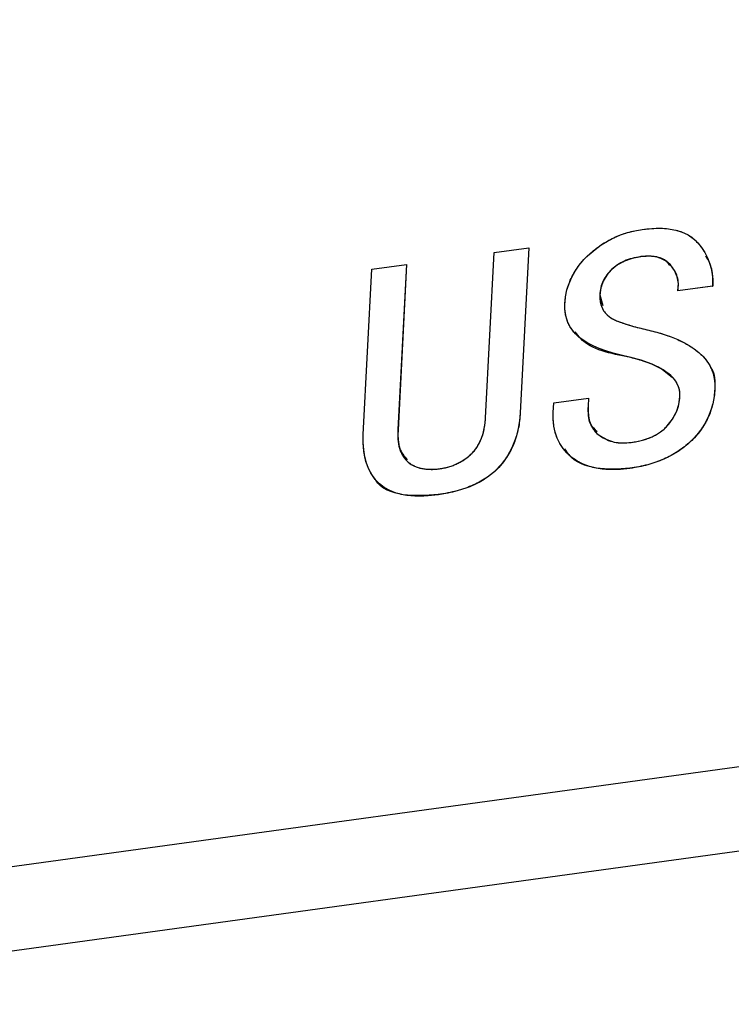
# Model space of a CAD drawing. Header units: millimetres. Extents: x 1643 to 1853, y 2203 to 2490.
# Tile 5 of 54: x 1745.78 to 1749.69, y 2265.75 to 2271.16. Entities that reach past the tile are written whole.
import ezdxf

# ---------------------------------------------------------------- set-up
doc = ezdxf.new("R2010")
doc.units = ezdxf.units.MM

msp = doc.modelspace()

# ---------------------------------------------------------------- linework, layer by layer
at = {"linetype": 'Continuous', "lineweight": 25}
for p, q in [((1743.77677, 2266.23992), (1825.1287, 2277.40648)), ((1743.59153, 2265.75046), (1824.94347, 2276.91703)), ((1748.38578, 2269.88262), (1748.57663, 2269.90882)), ((1748.57628, 2269.90877), (1748.52893, 2269.00129)), ((1748.57663, 2269.90882), (1748.52925, 2269.00078)), ((1748.3384, 2268.97459), (1748.38578, 2269.88262)), ((1749.19159, 2269.85966), (1749.19192, 2269.85916)), ((1747.66627, 2268.88233), (1747.71365, 2269.79036)), ((1747.71365, 2269.79036), (1747.9045, 2269.81656)), ((1747.90415, 2269.81651), (1747.8568, 2268.90903)), ((1747.9045, 2269.81656), (1747.85712, 2268.90853)), ((1749.58683, 2269.69784), (1749.39598, 2269.67165)), ((1749.58715, 2269.69734), (1749.3963, 2269.67115)), ((1749.58683, 2269.69784), (1749.58715, 2269.69734)), ((1748.96645, 2269.64994), (1748.98238, 2269.59115)), ((1748.96645, 2269.64994), (1748.96677, 2269.64944)), ((1749.12982, 2269.30728), (1749.13014, 2269.30678)), ((1749.59856, 2269.1332), (1749.59888, 2269.1327)), ((1748.71336, 2269.05586), (1748.90421, 2269.08206)), ((1748.90386, 2269.08201), (1748.90154, 2269.03753)), ((1748.90421, 2269.08206), (1748.90187, 2269.03703)), ((1748.71062, 2269.00333), (1748.71336, 2269.05586)), ((1748.90154, 2269.03753), (1748.90187, 2269.03703)), ((1748.52893, 2269.00129), (1748.52925, 2269.00078)), ((1747.8568, 2268.90903), (1747.85712, 2268.90853)), ((1749.1309, 2268.69648), (1749.13122, 2268.69598)), ((1748.07708, 2268.55183), (1748.0774, 2268.55133))]:
    msp.add_line(p, q, dxfattribs=at)
at = {"linetype": 'Continuous', "flags": 128}
for points in [[(1749.5989, 2269.13271), (1749.59485, 2269.09048), (1749.58724, 2269.04998), (1749.57574, 2269.01087), (1749.56069, 2268.97376), (1749.54206, 2268.93836), (1749.51986, 2268.90468), (1749.49376, 2268.8724), (1749.46411, 2268.84212), (1749.43153, 2268.81419), (1749.39634, 2268.78894), (1749.35855, 2268.76637), (1749.31817, 2268.74675), (1749.27518, 2268.72981), (1749.2299, 2268.71587), (1749.18171, 2268.70457), (1749.13122, 2268.69598), (1749.13122, 2268.69598), (1749.08091, 2268.69073), (1749.03353, 2268.68919), (1748.98939, 2268.69114), (1748.9479, 2268.69703), (1748.90963, 2268.7064), (1748.87462, 2268.71953), (1748.84222, 2268.73606), (1748.81309, 2268.75662), (1748.78714, 2268.77983), (1748.76529, 2268.80553), (1748.7469, 2268.83308), (1748.73228, 2268.86281), (1748.72113, 2268.89467), (1748.71405, 2268.92874), (1748.71045, 2268.96495), (1748.71062, 2269.00333), (1748.71062, 2269.00333), (1748.71336, 2269.05586), (1748.71336, 2269.05586), (1748.90421, 2269.08206), (1748.90421, 2269.08206), (1748.90187, 2269.03703), (1748.90187, 2269.03703), (1748.90167, 2269.00996), (1748.90371, 2268.98458), (1748.9083, 2268.96147), (1748.91542, 2268.9401), (1748.9248, 2268.92097), (1748.9367, 2268.90356), (1748.95085, 2268.88812), (1748.96754, 2268.87468), (1749.00521, 2268.85391), (1749.04602, 2268.84075), (1749.09061, 2268.83583), (1749.13866, 2268.83856), (1749.13866, 2268.83856), (1749.17068, 2268.84406), (1749.20094, 2268.85097), (1749.22886, 2268.85977), (1749.25474, 2268.87022), (1749.27825, 2268.88228), (1749.30003, 2268.89631), (1749.31945, 2268.91167), (1749.33683, 2268.92896), (1749.36593, 2268.96634), (1749.38722, 2269.00596), (1749.40099, 2269.04759), (1749.40725, 2269.0915), (1749.40725, 2269.0915), (1749.40699, 2269.10995), (1749.40455, 2269.12755), (1749.39966, 2269.14482), (1749.39227, 2269.16119), (1749.38271, 2269.17671), (1749.37069, 2269.19189), (1749.35648, 2269.20622), (1749.33981, 2269.21994), (1749.29994, 2269.24537), (1749.25172, 2269.26856), (1749.19511, 2269.28893), (1749.13014, 2269.30678), (1749.13014, 2269.30678), (1749.0831, 2269.31743), (1749.03945, 2269.32883), (1748.99921, 2269.34124), (1748.96269, 2269.35472), (1748.92956, 2269.36893), (1748.90015, 2269.38421), (1748.87415, 2269.40051), (1748.85154, 2269.41756), (1748.83236, 2269.43589), (1748.81568, 2269.45541), (1748.80213, 2269.47645), (1748.79109, 2269.49866), (1748.78285, 2269.52209), (1748.77744, 2269.54701), (1748.77453, 2269.57311), (1748.77475, 2269.60073), (1748.77475, 2269.60073), (1748.77859, 2269.63934), (1748.78604, 2269.67679), (1748.79738, 2269.71284), (1748.81231, 2269.74745), (1748.83082, 2269.78062), (1748.85293, 2269.81263), (1748.87863, 2269.8432), (1748.90823, 2269.87237), (1748.94015, 2269.89938), (1748.97346, 2269.92383), (1749.00814, 2269.94514), (1749.04388, 2269.96357), (1749.08102, 2269.97943), (1749.11922, 2269.99212), (1749.1588, 2270.00225), (1749.19975, 2270.00925), (1749.19975, 2270.00925), (1749.25158, 2270.01443), (1749.29987, 2270.01582), (1749.34364, 2270.01272), (1749.38385, 2270.00554), (1749.41987, 2269.99421), (1749.45233, 2269.97879), (1749.48029, 2269.95918), (1749.50468, 2269.93548), (1749.52558, 2269.9091), (1749.54339, 2269.88202), (1749.55839, 2269.85372), (1749.56998, 2269.82441), (1749.57878, 2269.79416), (1749.58478, 2269.76297), (1749.58736, 2269.73048), (1749.58715, 2269.69734), (1749.58715, 2269.69734), (1749.3963, 2269.67115), (1749.3963, 2269.67115), (1749.39841, 2269.71145), (1749.39212, 2269.74894), (1749.37743, 2269.78307), (1749.35435, 2269.8144), (1749.33981, 2269.82813), (1749.32362, 2269.83943), (1749.30578, 2269.84857), (1749.28661, 2269.85532), (1749.26518, 2269.85983), (1749.24241, 2269.86195), (1749.21798, 2269.86163), (1749.19192, 2269.85916), (1749.19192, 2269.85916), (1749.14443, 2269.84961), (1749.10215, 2269.8347), (1749.06448, 2269.81435), (1749.0317, 2269.7886), (1749.00482, 2269.7587), (1748.98509, 2269.72563), (1748.97251, 2269.68914), (1748.96677, 2269.64944), (1748.96677, 2269.64944), (1748.96784, 2269.6173), (1748.97487, 2269.58819), (1748.98754, 2269.56206), (1749.00618, 2269.53923), (1749.01936, 2269.52862), (1749.03681, 2269.51804), (1749.05884, 2269.50755), (1749.08545, 2269.49713), (1749.11665, 2269.48678), (1749.1521, 2269.4762), (1749.19215, 2269.46596), (1749.23676, 2269.45553), (1749.23676, 2269.45553), (1749.28012, 2269.44437), (1749.32097, 2269.43204), (1749.35931, 2269.41827), (1749.39485, 2269.40355), (1749.42758, 2269.38762), (1749.45781, 2269.37053), (1749.48554, 2269.35226), (1749.51046, 2269.33277), (1749.53257, 2269.31208), (1749.55158, 2269.2904), (1749.56715, 2269.26715), (1749.57991, 2269.24269), (1749.58926, 2269.2172), (1749.59578, 2269.19023), (1749.5989, 2269.16223), (1749.59888, 2269.1327)], [(1748.52925, 2269.00079), (1748.52542, 2268.95666), (1748.51834, 2268.91457), (1748.508, 2268.87424), (1748.49502, 2268.83604), (1748.47846, 2268.79927), (1748.45896, 2268.76486), (1748.4362, 2268.73221), (1748.41049, 2268.70136), (1748.38154, 2268.67283), (1748.34878, 2268.64736), (1748.3125, 2268.62444), (1748.2727, 2268.60435), (1748.22937, 2268.58681), (1748.18224, 2268.57234), (1748.13157, 2268.56042), (1748.0774, 2268.55133), (1748.0774, 2268.55133), (1748.0234, 2268.54557), (1747.97326, 2268.54366), (1747.92696, 2268.5453), (1747.88485, 2268.55111), (1747.84628, 2268.56045), (1747.81188, 2268.57366), (1747.78164, 2268.59048), (1747.75496, 2268.61138), (1747.73212, 2268.63556), (1747.71277, 2268.66243), (1747.69662, 2268.69195), (1747.68368, 2268.72467), (1747.67422, 2268.7598), (1747.66827, 2268.79789), (1747.66552, 2268.83863), (1747.66627, 2268.88233), (1747.66627, 2268.88233), (1747.71365, 2269.79036), (1747.71365, 2269.79036), (1747.9045, 2269.81656), (1747.9045, 2269.81656), (1747.85712, 2268.90853), (1747.85712, 2268.90853), (1747.85644, 2268.8778), (1747.85832, 2268.84964), (1747.86185, 2268.82363), (1747.86795, 2268.80018), (1747.87599, 2268.77894), (1747.88661, 2268.76025), (1747.89888, 2268.744), (1747.91372, 2268.73003), (1747.93019, 2268.71822), (1747.948, 2268.7088), (1747.96743, 2268.70098), (1747.9882, 2268.69555), (1748.01029, 2268.69196), (1748.03372, 2268.69076), (1748.05845, 2268.69112), (1748.08484, 2268.69391), (1748.08484, 2268.69391), (1748.11131, 2268.69837), (1748.13636, 2268.70485), (1748.16026, 2268.71254), (1748.18304, 2268.72229), (1748.20468, 2268.73354), (1748.22521, 2268.74685), (1748.24427, 2268.76133), (1748.26222, 2268.77787), (1748.27874, 2268.79614), (1748.2932, 2268.81606), (1748.30563, 2268.83791), (1748.31603, 2268.86169), (1748.32468, 2268.88716), (1748.3313, 2268.91456), (1748.33586, 2268.94361), (1748.3384, 2268.97459), (1748.3384, 2268.97459), (1748.38578, 2269.88262), (1748.38578, 2269.88262), (1748.57663, 2269.90882), (1748.57663, 2269.90882), (1748.52925, 2269.00078)]]:
    msp.add_lwpolyline(points, dxfattribs=at)
at = {"linetype": 'Continuous', "lineweight": 25}
for points, knots in [([(1748.77475, 2269.60073), (1748.77577, 2269.61358), (1748.77776, 2269.63882), (1748.78523, 2269.6764), (1748.79663, 2269.71263), (1748.81158, 2269.74746), (1748.83028, 2269.7809), (1748.85246, 2269.81303), (1748.87834, 2269.84387), (1748.90785, 2269.87272), (1748.93968, 2269.89958), (1748.97294, 2269.9242), (1749.0078, 2269.94553), (1749.04383, 2269.96404), (1749.08094, 2269.98007), (1749.11948, 2269.9926), (1749.15919, 2270.00308), (1749.18609, 2270.00717), (1749.19975, 2270.00925)], [0, 0, 0, 0, 0.0674189, 0.1324419, 0.1953004, 0.2565988, 0.3170619, 0.377855, 0.4392932, 0.5024522, 0.5655716, 0.6277115, 0.688868, 0.7494314, 0.8105528, 0.8720162, 0.9350393, 1, 1, 1, 1]), ([(1749.19975, 2270.00925), (1749.21705, 2270.01122), (1749.25064, 2270.01504), (1749.29891, 2270.01664), (1749.34319, 2270.01348), (1749.38359, 2270.00652), (1749.42003, 2269.995), (1749.45275, 2269.97977), (1749.48106, 2269.95972), (1749.50527, 2269.93598), (1749.52569, 2269.90965), (1749.54374, 2269.8824), (1749.55887, 2269.85422), (1749.57038, 2269.82467), (1749.57921, 2269.79434), (1749.58542, 2269.76305), (1749.58789, 2269.73056), (1749.5874, 2269.70842), (1749.58715, 2269.69734)], [0, 0, 0, 0, 0.0801413, 0.1555414, 0.2255376, 0.292216, 0.3555728, 0.4174671, 0.4778653, 0.5390207, 0.6000015, 0.6588332, 0.7168929, 0.7737354, 0.8301, 0.886323, 0.9430944, 1, 1, 1, 1]), ([(1749.19159, 2269.85966), (1749.17573, 2269.85697), (1749.14548, 2269.85185), (1749.10225, 2269.83659), (1749.06377, 2269.81611), (1749.03072, 2269.79004), (1749.00338, 2269.75992), (1748.98319, 2269.7259), (1748.97042, 2269.6886), (1748.96781, 2269.66316), (1748.96645, 2269.64994)], [0, 0, 0, 0, 0.1431948, 0.2729914, 0.3954215, 0.5146947, 0.6316962, 0.747467, 0.8687535, 1, 1, 1, 1]), ([(1749.19192, 2269.85916), (1749.17605, 2269.85647), (1749.1458, 2269.85135), (1749.10257, 2269.83608), (1749.06409, 2269.81561), (1749.03104, 2269.78954), (1749.0037, 2269.75942), (1748.98351, 2269.7254), (1748.97074, 2269.6881), (1748.96813, 2269.66266), (1748.96677, 2269.64944)], [0, 0, 0, 0, 0.1431948, 0.2729914, 0.3954215, 0.5146947, 0.6316962, 0.747467, 0.8687535, 1, 1, 1, 1]), ([(1749.35102, 2269.81124), (1749.34658, 2269.81816), (1749.32984, 2269.84428), (1749.27097, 2269.86458), (1749.21808, 2269.8613), (1749.19159, 2269.85966)], [0, 0, 0, 0, 0.1524581, 0.5755706, 1, 1, 1, 1]), ([(1749.3963, 2269.67115), (1749.3976, 2269.68469), (1749.40018, 2269.71146), (1749.3935, 2269.74955), (1749.37834, 2269.78435), (1749.35928, 2269.81018), (1749.34034, 2269.82839), (1749.32392, 2269.83975), (1749.30611, 2269.84894), (1749.28651, 2269.85585), (1749.26519, 2269.86025), (1749.24218, 2269.86238), (1749.21759, 2269.86201), (1749.20062, 2269.86013), (1749.19192, 2269.85916)], [0, 0, 0, 0, 0.12168399, 0.24051305, 0.35942209, 0.48442063, 0.54805059, 0.60986722, 0.67132967, 0.73214706, 0.79589313, 0.86082139, 0.92858906, 1, 1, 1, 1]), ([(1749.54705, 2269.86411), (1749.55578, 2269.85029), (1749.58617, 2269.80219), (1749.58656, 2269.74127), (1749.58683, 2269.69784)], [0, 0, 0, 0, 0.2872913, 1, 1, 1, 1]), ([(1748.96677, 2269.64944), (1748.96668, 2269.63861), (1748.96649, 2269.61741), (1748.97392, 2269.58789), (1748.98667, 2269.56136), (1749.00244, 2269.54164), (1749.01994, 2269.5277), (1749.03766, 2269.51718), (1749.05985, 2269.50679), (1749.08655, 2269.49642), (1749.11784, 2269.4863), (1749.15323, 2269.47553), (1749.19349, 2269.46551), (1749.22187, 2269.45897), (1749.23676, 2269.45553)], [0, 0, 0, 0, 0.0878564, 0.172114, 0.255206, 0.3395434, 0.3871902, 0.4436661, 0.5101148, 0.5869139, 0.6743065, 0.7720968, 0.8804332, 1, 1, 1, 1]), ([(1749.13014, 2269.30678), (1749.11441, 2269.31024), (1749.08387, 2269.31694), (1749.04014, 2269.32832), (1748.99986, 2269.34059), (1748.96332, 2269.35418), (1748.93004, 2269.36821), (1748.90046, 2269.38353), (1748.87447, 2269.39985), (1748.85145, 2269.41681), (1748.83227, 2269.43551), (1748.81524, 2269.45486), (1748.80184, 2269.47618), (1748.79064, 2269.49837), (1748.78229, 2269.52201), (1748.77708, 2269.54703), (1748.77381, 2269.57324), (1748.77443, 2269.59147), (1748.77475, 2269.60073)], [0, 0, 0, 0, 0.0901743, 0.1750982, 0.2551005, 0.3298677, 0.3997927, 0.4649234, 0.5260004, 0.5829962, 0.6370666, 0.6897121, 0.7412161, 0.7921652, 0.8427905, 0.8941261, 0.94624, 1, 1, 1, 1]), ([(1749.23676, 2269.45553), (1749.25127, 2269.45192), (1749.27972, 2269.44484), (1749.32069, 2269.43254), (1749.35886, 2269.41873), (1749.39458, 2269.40412), (1749.42742, 2269.38811), (1749.45772, 2269.37102), (1749.48551, 2269.35283), (1749.51053, 2269.33333), (1749.5326, 2269.31266), (1749.55201, 2269.29101), (1749.56743, 2269.26749), (1749.58041, 2269.24318), (1749.58972, 2269.21728), (1749.59636, 2269.19044), (1749.59956, 2269.16208), (1749.59911, 2269.14259), (1749.59888, 2269.1327)], [0, 0, 0, 0, 0.0803903, 0.1576809, 0.2322428, 0.3032964, 0.3712751, 0.436806, 0.5000979, 0.5610149, 0.6198638, 0.6762673, 0.7312282, 0.7853503, 0.8382267, 0.8917037, 0.945075, 1, 1, 1, 1]), ([(1749.12982, 2269.30728), (1749.02573, 2269.32656), (1748.904, 2269.3491), (1748.84043, 2269.4343), (1748.83122, 2269.44664)], [0, 0, 0, 0, 0.855073, 1, 1, 1, 1]), ([(1749.36612, 2269.19397), (1749.34237, 2269.21414), (1749.27711, 2269.26957), (1749.18709, 2269.29262), (1749.12982, 2269.30728)], [0, 0, 0, 0, 0.3638855, 1, 1, 1, 1]), ([(1749.40725, 2269.0915), (1749.40732, 2269.09768), (1749.40746, 2269.10994), (1749.40489, 2269.12784), (1749.40006, 2269.14508), (1749.39254, 2269.16148), (1749.3828, 2269.17722), (1749.37082, 2269.19229), (1749.35645, 2269.20674), (1749.33355, 2269.22542), (1749.29898, 2269.24698), (1749.25055, 2269.2701), (1749.19358, 2269.2904), (1749.15196, 2269.30115), (1749.13014, 2269.30678)], [0, 0, 0, 0, 0.0481876, 0.09551719, 0.14413607, 0.19334506, 0.24348274, 0.29665391, 0.35171571, 0.41009882, 0.53603328, 0.67581595, 0.83000591, 1, 1, 1, 1]), ([(1749.57539, 2269.24961), (1749.57643, 2269.24831), (1749.60068, 2269.21792), (1749.5996, 2269.17463), (1749.59856, 2269.1332)], [0, 0, 0, 0, 0.04287237, 1, 1, 1, 1]), ([(1749.59856, 2269.1332), (1749.59749, 2269.11915), (1749.59539, 2269.0917), (1749.58771, 2269.05089), (1749.57628, 2269.01179), (1749.56115, 2268.97438), (1749.54245, 2268.93877), (1749.52004, 2268.90476), (1749.49394, 2268.87244), (1749.4642, 2268.84218), (1749.43157, 2268.81417), (1749.39616, 2268.78882), (1749.35822, 2268.7661), (1749.31753, 2268.74651), (1749.27449, 2268.72951), (1749.22879, 2268.71563), (1749.18066, 2268.70427), (1749.14773, 2268.69911), (1749.1309, 2268.69648)], [0, 0, 0, 0, 0.067259, 0.1314066, 0.1934891, 0.2531653, 0.3115123, 0.3692175, 0.4276154, 0.4864744, 0.5455686, 0.6049437, 0.6652654, 0.7270039, 0.7909521, 0.8571169, 0.9269592, 1, 1, 1, 1]), ([(1749.59888, 2269.1327), (1749.59781, 2269.11865), (1749.59572, 2269.0912), (1749.58804, 2269.05039), (1749.5766, 2269.01129), (1749.56147, 2268.97388), (1749.54277, 2268.93827), (1749.52036, 2268.90426), (1749.49426, 2268.87194), (1749.46452, 2268.84168), (1749.43189, 2268.81367), (1749.39648, 2268.78832), (1749.35854, 2268.7656), (1749.31785, 2268.74601), (1749.27481, 2268.72901), (1749.22912, 2268.71513), (1749.18098, 2268.70377), (1749.14805, 2268.69861), (1749.13122, 2268.69598)], [0, 0, 0, 0, 0.067259, 0.1314066, 0.1934891, 0.2531653, 0.3115123, 0.3692175, 0.4276154, 0.4864744, 0.5455686, 0.6049437, 0.6652654, 0.7270039, 0.7909521, 0.8571169, 0.9269592, 1, 1, 1, 1]), ([(1749.13866, 2268.83856), (1749.14933, 2268.84028), (1749.17011, 2268.84364), (1749.20031, 2268.85034), (1749.22843, 2268.85925), (1749.25437, 2268.8696), (1749.2783, 2268.88179), (1749.29996, 2268.8958), (1749.31984, 2268.9113), (1749.34264, 2268.9344), (1749.36704, 2268.96556), (1749.38852, 2269.00587), (1749.40284, 2269.04833), (1749.40575, 2269.07687), (1749.40725, 2269.0915)], [0, 0, 0, 0, 0.08018499, 0.15608015, 0.22679293, 0.29357723, 0.35639997, 0.41784708, 0.47670888, 0.53554547, 0.65127056, 0.76465355, 0.87939478, 1, 1, 1, 1]), ([(1748.90154, 2269.03753), (1748.90098, 2269.00251), (1748.90007, 2268.94693), (1748.93786, 2268.91121), (1748.95184, 2268.898)], [0, 0, 0, 0, 0.6300836, 1, 1, 1, 1]), ([(1748.90187, 2269.03703), (1748.90165, 2269.02798), (1748.90122, 2269.01028), (1748.90317, 2268.98494), (1748.90778, 2268.96153), (1748.91485, 2268.94021), (1748.92431, 2268.92074), (1748.93627, 2268.90335), (1748.95047, 2268.88768), (1748.97264, 2268.87009), (1749.00398, 2268.85305), (1749.04536, 2268.83931), (1749.09085, 2268.83427), (1749.12254, 2268.83712), (1749.13866, 2268.83856)], [0, 0, 0, 0, 0.0749948, 0.1465997, 0.2139424, 0.2792265, 0.3414946, 0.4032583, 0.4642841, 0.5259199, 0.6467316, 0.7629935, 0.879479, 1, 1, 1, 1]), ([(1748.52893, 2269.00129), (1748.5279, 2268.9866), (1748.52591, 2268.958), (1748.51876, 2268.91566), (1748.50833, 2268.87535), (1748.49552, 2268.8367), (1748.47894, 2268.80007), (1748.45934, 2268.76525), (1748.43641, 2268.7325), (1748.41071, 2268.70151), (1748.38175, 2268.67259), (1748.34846, 2268.6471), (1748.31201, 2268.62398), (1748.27182, 2268.60398), (1748.22826, 2268.58621), (1748.18092, 2268.57209), (1748.13012, 2268.55995), (1748.09514, 2268.55459), (1748.07708, 2268.55183)], [0, 0, 0, 0, 0.0696286, 0.1356354, 0.1988696, 0.2591348, 0.3181129, 0.3748443, 0.4309238, 0.486712, 0.5424637, 0.5988452, 0.6570302, 0.7176452, 0.7816039, 0.8497625, 0.9224328, 1, 1, 1, 1]), ([(1748.52925, 2269.00078), (1748.52822, 2268.9861), (1748.52623, 2268.95749), (1748.51908, 2268.91515), (1748.50865, 2268.87484), (1748.49584, 2268.8362), (1748.47927, 2268.79957), (1748.45966, 2268.76475), (1748.43673, 2268.732), (1748.41103, 2268.70101), (1748.38207, 2268.67209), (1748.34878, 2268.64659), (1748.31233, 2268.62348), (1748.27215, 2268.60348), (1748.22858, 2268.58571), (1748.18124, 2268.57159), (1748.13045, 2268.55945), (1748.09546, 2268.55409), (1748.0774, 2268.55133)], [0, 0, 0, 0, 0.0696286, 0.1356354, 0.1988696, 0.2591348, 0.3181129, 0.3748443, 0.4309238, 0.486712, 0.5424637, 0.5988452, 0.6570302, 0.7176452, 0.7816039, 0.8497625, 0.9224328, 1, 1, 1, 1]), ([(1748.08484, 2268.69391), (1748.09367, 2268.69521), (1748.11089, 2268.69774), (1748.13607, 2268.70463), (1748.1602, 2268.712), (1748.18297, 2268.72201), (1748.20492, 2268.73313), (1748.22522, 2268.74657), (1748.24473, 2268.76114), (1748.2626, 2268.77777), (1748.27923, 2268.796), (1748.29383, 2268.81618), (1748.30631, 2268.83821), (1748.31653, 2268.86209), (1748.32531, 2268.88772), (1748.33177, 2268.91513), (1748.33642, 2268.94436), (1748.33772, 2268.96428), (1748.3384, 2268.97459)], [0, 0, 0, 0, 0.06371632, 0.12424225, 0.18247375, 0.2393719, 0.29508211, 0.35083166, 0.40548876, 0.46157168, 0.51875817, 0.57687658, 0.63747493, 0.70143172, 0.76896998, 0.84115785, 0.91778147, 1, 1, 1, 1]), ([(1749.13122, 2268.69598), (1749.11442, 2268.69397), (1749.08164, 2268.69004), (1749.03424, 2268.68869), (1748.9896, 2268.69034), (1748.94819, 2268.69636), (1748.90956, 2268.70554), (1748.87437, 2268.719), (1748.84155, 2268.73529), (1748.81281, 2268.75616), (1748.78663, 2268.77907), (1748.76495, 2268.80508), (1748.74622, 2268.83264), (1748.7317, 2268.86266), (1748.72027, 2268.89454), (1748.7135, 2268.92894), (1748.70961, 2268.96523), (1748.71028, 2268.99048), (1748.71062, 2269.00333)], [0, 0, 0, 0, 0.0747837, 0.1458908, 0.2132748, 0.2785726, 0.341283, 0.4022744, 0.4628267, 0.5234904, 0.5834794, 0.6421772, 0.7000089, 0.7577112, 0.8160773, 0.87544, 0.9365997, 1, 1, 1, 1]), ([(1748.0774, 2268.55133), (1748.05937, 2268.54914), (1748.02444, 2268.54489), (1747.97419, 2268.54317), (1747.92764, 2268.54439), (1747.88525, 2268.55043), (1747.84644, 2268.55947), (1747.81182, 2268.57279), (1747.78101, 2268.58977), (1747.75438, 2268.61078), (1747.73153, 2268.63513), (1747.71212, 2268.66223), (1747.69577, 2268.69201), (1747.68299, 2268.72468), (1747.67341, 2268.76011), (1747.66773, 2268.79834), (1747.66474, 2268.83924), (1747.66575, 2268.86771), (1747.66627, 2268.88233)], [0, 0, 0, 0, 0.0775543, 0.1502127, 0.21836, 0.2823081, 0.3433198, 0.4014951, 0.4575135, 0.5135699, 0.5693489, 0.6251817, 0.6819037, 0.7408721, 0.8012446, 0.864387, 0.9303829, 1, 1, 1, 1]), ([(1747.8568, 2268.90903), (1747.85552, 2268.87317), (1747.85324, 2268.80925), (1747.89143, 2268.76311), (1747.90819, 2268.74286)], [0, 0, 0, 0, 0.5610837, 1, 1, 1, 1]), ([(1747.85712, 2268.90853), (1747.85667, 2268.89824), (1747.85581, 2268.87836), (1747.85812, 2268.85017), (1747.86113, 2268.82396), (1747.86754, 2268.80048), (1747.87523, 2268.77894), (1747.88611, 2268.76038), (1747.89831, 2268.74362), (1747.91335, 2268.72985), (1747.9297, 2268.7179), (1747.94797, 2268.70852), (1747.96715, 2268.70049), (1747.98824, 2268.69528), (1748.01029, 2268.69142), (1748.034, 2268.69062), (1748.05881, 2268.69059), (1748.07602, 2268.69279), (1748.08484, 2268.69391)], [0, 0, 0, 0, 0.0822287, 0.1589369, 0.2310083, 0.2985549, 0.3625196, 0.4234638, 0.4811776, 0.5383712, 0.594461, 0.6491249, 0.7048814, 0.7605985, 0.8175037, 0.8757424, 0.9362758, 1, 1, 1, 1]), ([(1749.1309, 2268.69648), (1749.06873, 2268.69238), (1748.94472, 2268.6842), (1748.81561, 2268.7355), (1748.78152, 2268.79244), (1748.77473, 2268.80379)], [0, 0, 0, 0, 0.4460254, 0.8896648, 1, 1, 1, 1]), ([(1748.07708, 2268.55183), (1748.01325, 2268.54691), (1747.88631, 2268.53712), (1747.75838, 2268.58478), (1747.73327, 2268.63591), (1747.73225, 2268.63799)], [0, 0, 0, 0, 0.4923969, 0.9793958, 1, 1, 1, 1])]:
    msp.add_open_spline(points, degree=3, knots=knots, dxfattribs=at)

doc.saveas('drawing.dxf')
